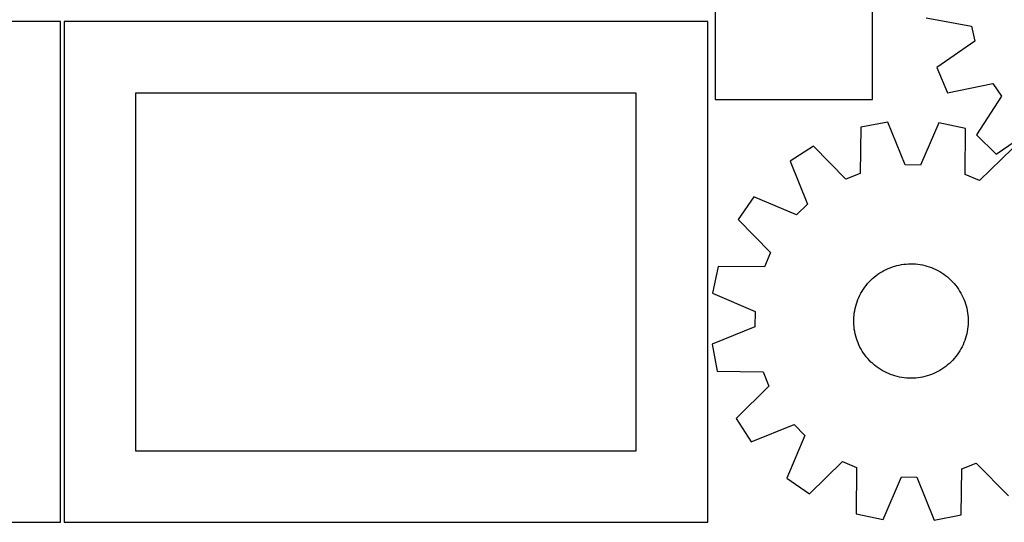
# Model space of a CAD drawing. Header units: millimetres. Extents: x 7 to 1243, y 7 to 1566.
# Tile 2 of 28: x 259 to 672, y 7 to 217. Entities that reach past the tile are written whole.
import ezdxf

# ---------------------------------------------------------------- set-up
doc = ezdxf.new("R2010")
doc.units = ezdxf.units.MM
doc.layers.add('CUT', color=7, linetype='CONTINUOUS', true_color=0x000000)

msp = doc.modelspace()

# ---------------------------------------------------------------- linework, layer by layer
at = {"layer": 'CUT'}
for p, q in [((551.210295, 291.817659), (551.210295, 183.817659)), ((617.210295, 183.817659), (617.210295, 291.817659)), ((276.520965, 216.521027), (6.520965, 216.521027)), ((276.520965, 6.521027), (276.520965, 216.521027)), ((548.0419, 216.521027), (278.0419, 216.521027)), ((278.0419, 216.521027), (278.0419, 6.521027)), ((548.0419, 6.521027), (548.0419, 216.521027)), ((639.641463, 218.102266), (658.683011, 214.515922)), ((658.683011, 214.515922), (660.02328, 208.227332)), ((660.02328, 208.227332), (644.098696, 197.188761)), ((644.098696, 197.188761), (648.658351, 186.591827)), ((648.658351, 186.591827), (667.622882, 190.565362)), ((667.622882, 190.565362), (671.267668, 185.268361)), ((518.0419, 186.521027), (308.0419, 186.521027)), ((308.0419, 186.521027), (308.0419, 36.521027)), ((518.0419, 36.521027), (518.0419, 186.521027)), ((551.210295, 183.817659), (617.210295, 183.817659)), ((671.267668, 185.268361), (660.779549, 168.975977)), ((623.53383, 174.354612), (612.194175, 172.233835)), ((630.805135, 156.394364), (623.53383, 174.354612)), ((644.915633, 174.109515), (637.234541, 156.320664)), ((656.203695, 171.72936), (644.915633, 174.109515)), ((612.194175, 172.233835), (611.905269, 152.859653)), ((656.048415, 152.353645), (656.203695, 171.72936)), ((669.047392, 160.93059), (685.047727, 171.85907)), ((660.779549, 168.975977), (669.047392, 160.93059)), ((592.346169, 164.277814), (582.68128, 157.978973)), ((605.937069, 150.467315), (592.346169, 164.277814)), ((675.864111, 163.320457), (661.960208, 149.825129)), ((582.68128, 157.978973), (589.828545, 139.969003)), ((611.905269, 152.859653), (605.937069, 150.467315)), ((637.234541, 156.320664), (630.805135, 156.394364)), ((661.960208, 149.825129), (656.048415, 152.353645)), ((567.388752, 143.033064), (560.870021, 133.515102)), ((585.230155, 135.47484), (567.388752, 143.033064)), ((589.828545, 139.969003), (585.230155, 135.47484)), ((560.870021, 133.515102), (574.36535, 119.611199)), ((574.36535, 119.611199), (571.836833, 113.699406)), ((552.461119, 113.854685), (550.080963, 102.566624)), ((571.836833, 113.699406), (552.461119, 113.854685)), ((620.255521, 111.085803), (621.088856, 111.599853)), ((621.088856, 111.599853), (621.942465, 112.079486)), ((621.942465, 112.079486), (622.814927, 112.523901)), ((622.814927, 112.523901), (623.70479, 112.93236)), ((623.70479, 112.93236), (624.610573, 113.304183)), ((624.610573, 113.304183), (625.530768, 113.638751)), ((625.530768, 113.638751), (626.463844, 113.935507)), ((626.463844, 113.935507), (627.408248, 114.193957)), ((627.408248, 114.193957), (628.362408, 114.413671)), ((628.362408, 114.413671), (629.324736, 114.594283)), ((629.324736, 114.594283), (630.293629, 114.735493)), ((630.293629, 114.735493), (631.267476, 114.837066)), ((631.267476, 114.837066), (632.244656, 114.898833)), ((632.244656, 114.898833), (633.223542, 114.92069)), ((633.223542, 114.92069), (634.202504, 114.902602)), ((634.202504, 114.902602), (635.179915, 114.844598)), ((635.179915, 114.844598), (636.154146, 114.746775)), ((636.154146, 114.746775), (637.123576, 114.609297)), ((637.123576, 114.609297), (638.086591, 114.432391)), ((638.086591, 114.432391), (639.04159, 114.216352)), ((639.04159, 114.216352), (639.986982, 113.96154)), ((639.986982, 113.96154), (640.921194, 113.668379)), ((640.921194, 113.668379), (641.842671, 113.337356)), ((641.842671, 113.337356), (642.749878, 112.969024)), ((642.749878, 112.969024), (643.641308, 112.563994)), ((643.641308, 112.563994), (644.515474, 112.122941)), ((644.515474, 112.122941), (645.370924, 111.646599)), ((645.370924, 111.646599), (646.206232, 111.135761)), ((615.756286, 107.330451), (616.44019, 108.031144)), ((616.44019, 108.031144), (617.152105, 108.703358)), ((617.152105, 108.703358), (617.890846, 109.345975)), ((617.890846, 109.345975), (618.655184, 109.957925)), ((618.655184, 109.957925), (619.443846, 110.53819)), ((619.443846, 110.53819), (620.255521, 111.085803)), ((646.206232, 111.135761), (647.020008, 110.591277)), ((647.020008, 110.591277), (647.810899, 110.014053)), ((647.810899, 110.014053), (648.577587, 109.40505)), ((648.577587, 109.40505), (649.318797, 108.765282)), ((649.318797, 108.765282), (650.033295, 108.095814)), ((650.033295, 108.095814), (650.719892, 107.397759)), ((650.719892, 107.397759), (651.377444, 106.67228)), ((612.301346, 102.596619), (612.795038, 103.442174)), ((612.795038, 103.442174), (613.322809, 104.266888)), ((613.322809, 104.266888), (613.88378, 105.069388)), ((613.88378, 105.069388), (614.477016, 105.84834)), ((614.477016, 105.84834), (615.101532, 106.602446)), ((615.101532, 106.602446), (615.756286, 107.330451)), ((651.377444, 106.67228), (652.004858, 105.920584)), ((652.004858, 105.920584), (652.601089, 105.143923)), ((652.601089, 105.143923), (653.165146, 104.343588)), ((653.165146, 104.343588), (653.696088, 103.520912)), ((653.696088, 103.520912), (654.193032, 102.677264)), ((550.080963, 102.566624), (567.869814, 94.885531)), ((610.682911, 99.034611), (611.032662, 99.949144)), ((611.032662, 99.949144), (611.419423, 100.848649)), ((611.419423, 100.848649), (611.842553, 101.731631)), ((611.842553, 101.731631), (612.301346, 102.596619)), ((654.193032, 102.677264), (654.655152, 101.814049)), ((654.655152, 101.814049), (655.081678, 100.932703)), ((655.081678, 100.932703), (655.4719, 100.034693)), ((655.4719, 100.034693), (655.825169, 99.121514)), ((655.825169, 99.121514), (656.140897, 98.194686)), ((609.507498, 94.290552), (609.664723, 95.256976)), ((609.664723, 95.256976), (609.861236, 96.216183)), ((609.861236, 96.216183), (610.096711, 97.166576)), ((610.096711, 97.166576), (610.370754, 98.106574)), ((610.370754, 98.106574), (610.682911, 99.034611)), ((656.140897, 98.194686), (656.418558, 97.25575)), ((656.418558, 97.25575), (656.657689, 96.306271)), ((656.657689, 96.306271), (656.857894, 95.347828)), ((656.857894, 95.347828), (657.018839, 94.382016)), ((567.869814, 94.885531), (567.796115, 88.456126)), ((609.27384, 91.364106), (609.311893, 92.342496)), ((609.275724, 90.384978), (609.27384, 91.364106)), ((609.311893, 92.342496), (609.389823, 93.31852)), ((609.389823, 93.31852), (609.507498, 94.290552)), ((657.018839, 94.382016), (657.140256, 93.410444)), ((657.140256, 93.410444), (657.221943, 92.434727)), ((657.221943, 92.434727), (657.263763, 91.456491)), ((657.263763, 91.456491), (657.265648, 90.477363)), ((567.796115, 88.456126), (549.835866, 81.18482)), ((609.317545, 89.406742), (609.275724, 90.384978)), ((609.399232, 88.431025), (609.317545, 89.406742)), ((609.520649, 87.459453), (609.399232, 88.431025)), ((609.681593, 86.493641), (609.520649, 87.459453)), ((657.03199, 87.550917), (656.874765, 86.584493)), ((657.149665, 88.522949), (657.03199, 87.550917)), ((657.227594, 89.498973), (657.149665, 88.522949)), ((657.265648, 90.477363), (657.227594, 89.498973)), ((609.881798, 85.535198), (609.681593, 86.493641)), ((610.12093, 84.585719), (609.881798, 85.535198)), ((610.398591, 83.646783), (610.12093, 84.585719)), ((610.714318, 82.719955), (610.398591, 83.646783)), ((611.067587, 81.806776), (610.714318, 82.719955)), ((655.856576, 82.806858), (655.506826, 81.892325)), ((656.168733, 83.734895), (655.856576, 82.806858)), ((656.442777, 84.674893), (656.168733, 83.734895)), ((656.678251, 85.625286), (656.442777, 84.674893)), ((656.874765, 86.584493), (656.678251, 85.625286)), ((549.835866, 81.18482), (551.956643, 69.845165)), ((611.457809, 80.908766), (611.067587, 81.806776)), ((611.884335, 80.02742), (611.457809, 80.908766)), ((612.346455, 79.164205), (611.884335, 80.02742)), ((612.8434, 78.320557), (612.346455, 79.164205)), ((654.238142, 79.24485), (653.744449, 78.399295)), ((654.696935, 80.109838), (654.238142, 79.24485)), ((655.120064, 80.99282), (654.696935, 80.109838)), ((655.506826, 81.892325), (655.120064, 80.99282)), ((613.374342, 77.497881), (612.8434, 78.320557)), ((613.938398, 76.697546), (613.374342, 77.497881)), ((614.53463, 75.920885), (613.938398, 76.697546)), ((615.162044, 75.169189), (614.53463, 75.920885)), ((615.819596, 74.44371), (615.162044, 75.169189)), ((616.506193, 73.745655), (615.819596, 74.44371)), ((650.783202, 74.511018), (650.099298, 73.810325)), ((651.437956, 75.239023), (650.783202, 74.511018)), ((652.062471, 75.993129), (651.437956, 75.239023)), ((652.655708, 76.772081), (652.062471, 75.993129)), ((653.216678, 77.574581), (652.655708, 76.772081)), ((653.744449, 78.399295), (653.216678, 77.574581)), ((617.220691, 73.076187), (616.506193, 73.745655)), ((617.9619, 72.436419), (617.220691, 73.076187)), ((618.728589, 71.827416), (617.9619, 72.436419)), ((619.519479, 71.250192), (618.728589, 71.827416)), ((620.333256, 70.705708), (619.519479, 71.250192)), ((621.168564, 70.19487), (620.333256, 70.705708)), ((645.450632, 70.241616), (644.597023, 69.761983)), ((646.283967, 70.755666), (645.450632, 70.241616)), ((647.095641, 71.303279), (646.283967, 70.755666)), ((647.884304, 71.883544), (647.095641, 71.303279)), ((648.648642, 72.495494), (647.884304, 71.883544)), ((649.387383, 73.138111), (648.648642, 72.495494)), ((650.099298, 73.810325), (649.387383, 73.138111)), ((551.956643, 69.845165), (571.330825, 69.55626)), ((571.330825, 69.55626), (573.723163, 63.58806)), ((622.024013, 69.718528), (621.168564, 70.19487)), ((622.89818, 69.277475), (622.024013, 69.718528)), ((623.789609, 68.872445), (622.89818, 69.277475)), ((624.696817, 68.504113), (623.789609, 68.872445)), ((625.618294, 68.17309), (624.696817, 68.504113)), ((626.552506, 67.879929), (625.618294, 68.17309)), ((627.497898, 67.625117), (626.552506, 67.879929)), ((628.452896, 67.409078), (627.497898, 67.625117)), ((629.415912, 67.232172), (628.452896, 67.409078)), ((630.385342, 67.094694), (629.415912, 67.232172)), ((631.359573, 66.996871), (630.385342, 67.094694)), ((632.336983, 66.938867), (631.359573, 66.996871)), ((633.315946, 66.920779), (632.336983, 66.938867)), ((634.294832, 66.942636), (633.315946, 66.920779)), ((635.272011, 67.004403), (634.294832, 66.942636)), ((636.245859, 67.105976), (635.272011, 67.004403)), ((637.214752, 67.247186), (636.245859, 67.105976)), ((638.17708, 67.427798), (637.214752, 67.247186)), ((639.131239, 67.647512), (638.17708, 67.427798)), ((640.075643, 67.905962), (639.131239, 67.647512)), ((641.008719, 68.202718), (640.075643, 67.905962)), ((641.928915, 68.537286), (641.008719, 68.202718)), ((642.834698, 68.909109), (641.928915, 68.537286)), ((643.724561, 69.317568), (642.834698, 68.909109)), ((644.597023, 69.761983), (643.724561, 69.317568)), ((573.723163, 63.58806), (559.912665, 49.99716)), ((559.912665, 49.99716), (566.211505, 40.332271)), ((566.211505, 40.332271), (584.221475, 47.479535)), ((584.221475, 47.479535), (588.715638, 42.881146)), ((588.715638, 42.881146), (581.157414, 25.039743)), ((308.0419, 36.521027), (518.0419, 36.521027)), ((590.675377, 18.521012), (604.57928, 32.01634)), ((604.57928, 32.01634), (610.491072, 29.487824)), ((610.491072, 29.487824), (610.335793, 10.112109)), ((654.345313, 9.607634), (654.634219, 28.981816)), ((654.634219, 28.981816), (660.602419, 31.374154)), ((660.602419, 31.374154), (674.193318, 17.563655)), ((581.157414, 25.039743), (590.675377, 18.521012)), ((621.623854, 7.731954), (629.304947, 25.520805)), ((629.304947, 25.520805), (635.734353, 25.447105)), ((635.734353, 25.447105), (643.005658, 7.486857)), ((610.335793, 10.112109), (621.623854, 7.731954)), ((643.005658, 7.486857), (654.345313, 9.607634)), ((6.520965, 6.521027), (276.520965, 6.521027)), ((278.0419, 6.521027), (548.0419, 6.521027))]:
    msp.add_line(p, q, dxfattribs=at)

doc.saveas('drawing.dxf')
